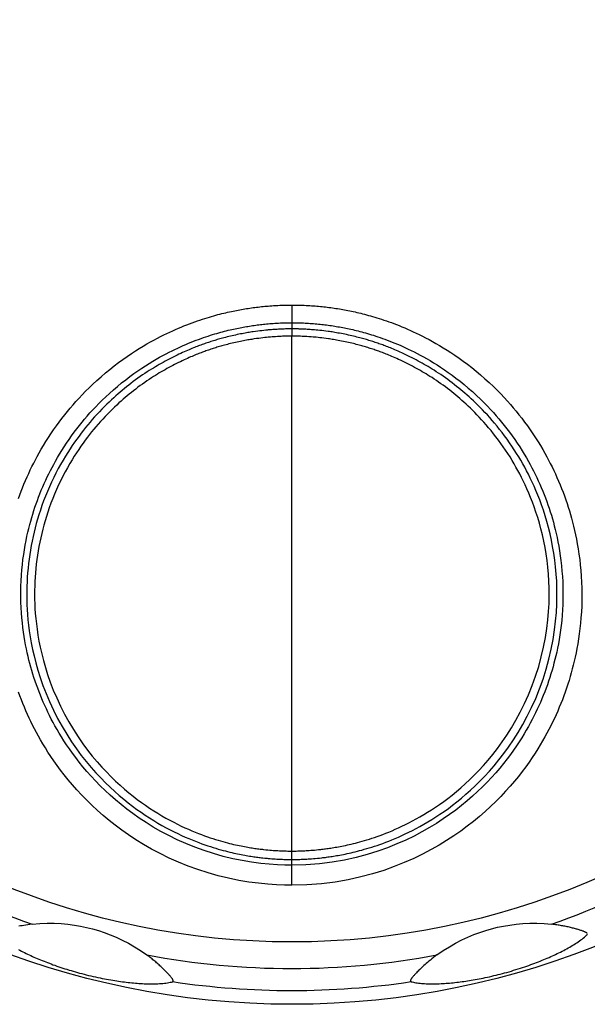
# Model space of a CAD drawing. Header units: millimetres. Extents: x 2431 to 3770, y -315 to 702.
# Tile 30 of 44: x 2892 to 2904, y -116 to -95. Entities that reach past the tile are written whole.
import ezdxf

# ---------------------------------------------------------------- set-up
doc = ezdxf.new("R2010")
doc.units = ezdxf.units.MM
doc.header["$LTSCALE"] = 65.395
doc.layers.add('5005-350G010DXF_CONTINUOUS_LINE', color=7, linetype='CONTINUOUS')

msp = doc.modelspace()

# ---------------------------------------------------------------- linework, layer by layer
at = {"layer": '5005-350G010DXF_CONTINUOUS_LINE', "color": 7, "linetype": 'Continuous'}
for p, q in [((2897.893, -101.112), (2897.893, -101.637)), ((2897.094, -101.693), (2897.041, -101.7)), ((2897.144, -101.686), (2897.094, -101.693)), ((2897.191, -101.68), (2897.144, -101.686)), ((2897.236, -101.675), (2897.191, -101.68)), ((2897.279, -101.67), (2897.236, -101.675)), ((2897.32, -101.666), (2897.279, -101.67)), ((2897.411, -101.657), (2897.376, -101.66)), ((2897.444, -101.654), (2897.411, -101.657)), ((2897.477, -101.652), (2897.444, -101.654)), ((2897.508, -101.65), (2897.477, -101.652)), ((2897.539, -101.648), (2897.508, -101.65)), ((2897.569, -101.646), (2897.539, -101.648)), ((2897.599, -101.644), (2897.569, -101.646)), ((2897.627, -101.643), (2897.599, -101.644)), ((2897.653, -101.642), (2897.627, -101.643)), ((2897.69, -101.64), (2897.653, -101.642)), ((2897.723, -101.639), (2897.69, -101.64)), ((2897.752, -101.638), (2897.723, -101.639)), ((2897.779, -101.638), (2897.752, -101.638)), ((2897.806, -101.637), (2897.779, -101.638)), ((2897.833, -101.637), (2897.806, -101.637)), ((2897.86, -101.637), (2897.833, -101.637)), ((2897.893, -101.637), (2897.86, -101.637)), ((2897.927, -101.637), (2897.893, -101.637)), ((2897.893, -101.637), (2897.893, -101.795)), ((2897.954, -101.637), (2897.927, -101.637)), ((2897.981, -101.637), (2897.954, -101.637)), ((2898.008, -101.638), (2897.981, -101.637)), ((2898.035, -101.638), (2898.008, -101.638)), ((2898.055, -101.639), (2898.035, -101.638)), ((2898.088, -101.64), (2898.055, -101.639)), ((2898.113, -101.641), (2898.088, -101.64)), ((2898.14, -101.642), (2898.113, -101.641)), ((2898.169, -101.643), (2898.14, -101.642)), ((2898.199, -101.645), (2898.169, -101.643)), ((2898.23, -101.647), (2898.199, -101.645)), ((2898.262, -101.649), (2898.23, -101.647)), ((2898.295, -101.651), (2898.262, -101.649)), ((2898.327, -101.653), (2898.295, -101.651)), ((2898.359, -101.656), (2898.327, -101.653)), ((2898.392, -101.659), (2898.359, -101.656)), ((2898.427, -101.662), (2898.392, -101.659)), ((2898.464, -101.665), (2898.427, -101.662)), ((2898.505, -101.669), (2898.464, -101.665)), ((2898.548, -101.674), (2898.505, -101.669)), ((2898.593, -101.68), (2898.548, -101.674)), ((2898.641, -101.686), (2898.593, -101.68)), ((2897.117, -101.85), (2897.066, -101.857)), ((2897.165, -101.843), (2897.117, -101.85)), ((2897.211, -101.837), (2897.165, -101.843)), ((2897.255, -101.832), (2897.211, -101.837)), ((2897.297, -101.827), (2897.255, -101.832)), ((2897.337, -101.823), (2897.297, -101.827)), ((2897.425, -101.815), (2897.392, -101.818)), ((2897.458, -101.812), (2897.425, -101.815)), ((2897.489, -101.81), (2897.458, -101.812)), ((2897.535, -101.807), (2897.489, -101.81)), ((2897.579, -101.804), (2897.535, -101.807)), ((2897.621, -101.802), (2897.579, -101.804)), ((2897.66, -101.8), (2897.621, -101.802)), ((2897.685, -101.799), (2897.66, -101.8)), ((2897.718, -101.798), (2897.685, -101.799)), ((2897.738, -101.797), (2897.718, -101.798)), ((2897.8, -101.796), (2897.783, -101.796)), ((2897.893, -113.844), (2897.893, -101.795)), ((2898.082, -101.798), (2898.061, -101.798)), ((2898.119, -101.8), (2898.082, -101.798)), ((2898.161, -101.802), (2898.119, -101.8)), ((2898.19, -101.803), (2898.161, -101.802)), ((2898.22, -101.805), (2898.19, -101.803)), ((2898.267, -101.808), (2898.22, -101.805)), ((2898.314, -101.811), (2898.267, -101.808)), ((2898.361, -101.815), (2898.314, -101.811)), ((2898.394, -101.818), (2898.361, -101.815)), ((2898.429, -101.821), (2898.394, -101.818)), ((2898.467, -101.825), (2898.429, -101.821)), ((2898.507, -101.829), (2898.467, -101.825)), ((2898.55, -101.834), (2898.507, -101.829)), ((2898.595, -101.84), (2898.55, -101.834)), ((2898.643, -101.846), (2898.595, -101.84)), ((2897.319, -113.063), (2897.364, -113.068)), ((2897.364, -113.068), (2897.407, -113.072)), ((2897.407, -113.072), (2897.448, -113.075)), ((2897.448, -113.075), (2897.486, -113.078)), ((2897.486, -113.078), (2897.522, -113.08)), ((2897.522, -113.08), (2897.555, -113.082)), ((2897.555, -113.082), (2897.587, -113.084)), ((2897.587, -113.084), (2897.618, -113.086)), ((2897.618, -113.086), (2897.648, -113.087)), ((2897.648, -113.087), (2897.679, -113.088)), ((2897.679, -113.088), (2897.709, -113.09)), ((2897.709, -113.09), (2897.738, -113.09)), ((2897.738, -113.09), (2897.766, -113.091)), ((2897.766, -113.091), (2897.804, -113.092)), ((2897.804, -113.092), (2897.839, -113.092)), ((2897.839, -113.092), (2897.886, -113.093)), ((2897.886, -113.093), (2897.893, -113.093)), ((2897.95, -113.092), (2897.985, -113.092)), ((2897.985, -113.092), (2898.024, -113.091)), ((2898.024, -113.091), (2898.051, -113.09)), ((2898.093, -113.089), (2898.121, -113.088)), ((2898.121, -113.088), (2898.15, -113.087)), ((2898.15, -113.087), (2898.18, -113.085)), ((2898.18, -113.085), (2898.21, -113.084)), ((2898.21, -113.084), (2898.242, -113.082)), ((2898.242, -113.082), (2898.276, -113.08)), ((2898.276, -113.08), (2898.312, -113.077)), ((2898.312, -113.077), (2898.351, -113.074)), ((2898.351, -113.074), (2898.392, -113.07)), ((2898.392, -113.07), (2898.435, -113.066)), ((2898.435, -113.066), (2898.48, -113.062)), ((2898.48, -113.062), (2898.529, -113.057)), ((2897.301, -113.247), (2897.348, -113.252)), ((2897.413, -113.257), (2897.454, -113.261)), ((2897.454, -113.261), (2897.492, -113.263)), ((2897.492, -113.263), (2897.528, -113.266)), ((2897.528, -113.266), (2897.561, -113.268)), ((2897.561, -113.268), (2897.593, -113.269)), ((2897.593, -113.269), (2897.625, -113.271)), ((2897.625, -113.271), (2897.657, -113.272)), ((2897.657, -113.272), (2897.688, -113.274)), ((2897.688, -113.274), (2897.718, -113.275)), ((2897.718, -113.275), (2897.747, -113.275)), ((2897.747, -113.275), (2897.775, -113.276)), ((2897.775, -113.276), (2897.802, -113.276)), ((2897.802, -113.276), (2897.838, -113.277)), ((2897.838, -113.277), (2897.869, -113.277)), ((2897.869, -113.277), (2897.893, -113.277)), ((2897.893, -113.277), (2897.92, -113.277)), ((2897.92, -113.277), (2897.952, -113.277)), ((2897.952, -113.277), (2897.988, -113.276)), ((2897.988, -113.276), (2898.014, -113.276)), ((2898.014, -113.276), (2898.041, -113.275)), ((2898.041, -113.275), (2898.07, -113.275)), ((2898.07, -113.275), (2898.099, -113.274)), ((2898.099, -113.274), (2898.128, -113.272)), ((2898.128, -113.272), (2898.158, -113.271)), ((2898.158, -113.271), (2898.188, -113.27)), ((2898.188, -113.27), (2898.22, -113.268)), ((2898.22, -113.268), (2898.253, -113.266)), ((2898.253, -113.266), (2898.288, -113.264)), ((2898.288, -113.264), (2898.325, -113.261)), ((2898.325, -113.261), (2898.365, -113.258)), ((2898.365, -113.258), (2898.407, -113.254)), ((2898.407, -113.254), (2898.452, -113.25)), ((2898.452, -113.25), (2898.499, -113.246)), ((2898.499, -113.246), (2898.548, -113.24))]:
    msp.add_line(p, q, dxfattribs=at)
for points in [[(2891.889, -105.36), (2891.918, -105.28), (2891.948, -105.2), (2891.979, -105.121), (2892.011, -105.041), (2892.045, -104.962), (2892.079, -104.884), (2892.115, -104.806), (2892.151, -104.729), (2892.188, -104.654), (2892.225, -104.58), (2892.262, -104.507), (2892.302, -104.433), (2892.345, -104.355), (2892.39, -104.276), (2892.439, -104.194), (2892.491, -104.109), (2892.547, -104.022), (2892.604, -103.935), (2892.663, -103.849), (2892.723, -103.764), (2892.784, -103.68), (2892.845, -103.6), (2892.906, -103.521), (2892.968, -103.445), (2893.029, -103.372), (2893.09, -103.3), (2893.153, -103.228), (2893.221, -103.154), (2893.291, -103.08), (2893.365, -103.004), (2893.443, -102.926), (2893.526, -102.847), (2893.612, -102.767), (2893.704, -102.686), (2893.8, -102.603), (2893.896, -102.524), (2893.993, -102.448), (2894.09, -102.374), (2894.185, -102.304), (2894.278, -102.238), (2894.369, -102.177), (2894.458, -102.119), (2894.544, -102.064), (2894.628, -102.014), (2894.71, -101.966), (2894.789, -101.921), (2894.865, -101.88), (2894.94, -101.84), (2895.011, -101.803), (2895.081, -101.769), (2895.148, -101.736), (2895.214, -101.705), (2895.277, -101.676), (2895.34, -101.648), (2895.402, -101.621), (2895.464, -101.595), (2895.524, -101.57), (2895.585, -101.546), (2895.644, -101.523), (2895.703, -101.501), (2895.761, -101.48), (2895.818, -101.46), (2895.874, -101.441), (2895.928, -101.423), (2895.982, -101.406), (2896.033, -101.39), (2896.083, -101.375), (2896.131, -101.361), (2896.178, -101.348), (2896.223, -101.335), (2896.266, -101.323), (2896.31, -101.312), (2896.354, -101.301), (2896.398, -101.29), (2896.441, -101.28), (2896.483, -101.27), (2896.524, -101.261), (2896.565, -101.252), (2896.604, -101.244), (2896.642, -101.236), (2896.68, -101.229), (2896.717, -101.222), (2896.753, -101.215), (2896.789, -101.209), (2896.826, -101.202), (2896.862, -101.196), (2896.898, -101.191), (2896.934, -101.185), (2896.971, -101.18), (2897.007, -101.174), (2897.044, -101.169), (2897.081, -101.165), (2897.117, -101.16), (2897.153, -101.156), (2897.189, -101.152), (2897.225, -101.148), (2897.261, -101.144), (2897.296, -101.14), (2897.333, -101.137), (2897.371, -101.134), (2897.41, -101.13), (2897.451, -101.127), (2897.493, -101.125), (2897.537, -101.122), (2897.582, -101.12), (2897.63, -101.117)], [(2897.63, -101.117), (2897.679, -101.115), (2897.729, -101.114), (2897.782, -101.113), (2897.837, -101.112), (2897.893, -101.112)], [(2897.893, -101.112), (2897.941, -101.112), (2897.988, -101.113), (2898.033, -101.113), (2898.077, -101.114), (2898.12, -101.116), (2898.163, -101.118), (2898.204, -101.119), (2898.245, -101.122), (2898.285, -101.124), (2898.325, -101.127), (2898.364, -101.13), (2898.403, -101.133), (2898.441, -101.136), (2898.48, -101.139), (2898.518, -101.143), (2898.555, -101.147), (2898.593, -101.151), (2898.631, -101.155), (2898.669, -101.16), (2898.708, -101.165), (2898.746, -101.17), (2898.784, -101.175), (2898.822, -101.18), (2898.86, -101.186), (2898.898, -101.192), (2898.936, -101.198), (2898.974, -101.204), (2899.012, -101.211), (2899.049, -101.218), (2899.087, -101.225), (2899.125, -101.232), (2899.163, -101.24), (2899.201, -101.248), (2899.24, -101.256), (2899.28, -101.265), (2899.321, -101.274), (2899.362, -101.284), (2899.405, -101.294), (2899.447, -101.305), (2899.489, -101.316), (2899.532, -101.327), (2899.576, -101.339), (2899.62, -101.351), (2899.665, -101.364), (2899.711, -101.377), (2899.76, -101.392), (2899.81, -101.407), (2899.861, -101.424), (2899.913, -101.441), (2899.967, -101.459), (2900.022, -101.479), (2900.077, -101.499), (2900.134, -101.52), (2900.192, -101.542), (2900.251, -101.565), (2900.31, -101.59), (2900.371, -101.615), (2900.432, -101.642), (2900.494, -101.669), (2900.558, -101.698), (2900.624, -101.729), (2900.69, -101.761), (2900.759, -101.795), (2900.83, -101.831), (2900.904, -101.87), (2900.979, -101.911), (2901.056, -101.954), (2901.135, -102), (2901.217, -102.049), (2901.3, -102.1), (2901.385, -102.155), (2901.472, -102.213), (2901.562, -102.275), (2901.653, -102.341), (2901.745, -102.41), (2901.841, -102.484), (2901.938, -102.563), (2902.034, -102.643), (2902.131, -102.728), (2902.226, -102.815), (2902.317, -102.901), (2902.402, -102.983), (2902.481, -103.064), (2902.556, -103.143), (2902.625, -103.219), (2902.69, -103.293), (2902.754, -103.367), (2902.817, -103.443), (2902.879, -103.519), (2902.94, -103.598), (2903.002, -103.679), (2903.063, -103.764), (2903.124, -103.849), (2903.183, -103.936), (2903.242, -104.025), (2903.297, -104.112), (2903.35, -104.198), (2903.399, -104.282), (2903.446, -104.363), (2903.488, -104.44), (2903.528, -104.514), (2903.566, -104.588), (2903.604, -104.665), (2903.641, -104.741), (2903.678, -104.819), (2903.713, -104.898), (2903.748, -104.978), (2903.782, -105.059), (2903.815, -105.14), (2903.846, -105.221), (2903.877, -105.302), (2903.906, -105.383), (2903.933, -105.464), (2903.96, -105.546), (2903.985, -105.627), (2904.009, -105.709), (2904.033, -105.792), (2904.055, -105.878), (2904.077, -105.965), (2904.099, -106.057), (2904.12, -106.152), (2904.14, -106.251), (2904.159, -106.354), (2904.178, -106.463), (2904.195, -106.576), (2904.211, -106.693), (2904.224, -106.813), (2904.236, -106.937), (2904.246, -107.064), (2904.253, -107.193), (2904.258, -107.324), (2904.259, -107.455), (2904.259, -107.587), (2904.255, -107.718), (2904.249, -107.846), (2904.24, -107.972), (2904.229, -108.094), (2904.217, -108.213), (2904.202, -108.327), (2904.187, -108.437), (2904.169, -108.543), (2904.151, -108.645), (2904.132, -108.743), (2904.112, -108.837), (2904.092, -108.927), (2904.071, -109.013), (2904.049, -109.098), (2904.027, -109.182), (2904.004, -109.264), (2903.979, -109.347), (2903.952, -109.432), (2903.924, -109.518), (2903.894, -109.604), (2903.863, -109.689), (2903.831, -109.773), (2903.798, -109.857), (2903.764, -109.939), (2903.73, -110.021), (2903.693, -110.102), (2903.656, -110.183), (2903.618, -110.263), (2903.578, -110.343), (2903.536, -110.424), (2903.493, -110.506), (2903.447, -110.589), (2903.398, -110.675), (2903.347, -110.762), (2903.291, -110.852), (2903.232, -110.945), (2903.169, -111.041), (2903.1, -111.14), (2903.027, -111.242), (2902.949, -111.347), (2902.866, -111.454), (2902.777, -111.562), (2902.683, -111.672), (2902.585, -111.782), (2902.48, -111.893), (2902.371, -112.004), (2902.256, -112.115), (2902.136, -112.225), (2902.01, -112.335), (2901.878, -112.443), (2901.741, -112.55), (2901.599, -112.655), (2901.449, -112.759), (2901.291, -112.861), (2901.125, -112.962), (2900.949, -113.061), (2900.764, -113.159), (2900.568, -113.254), (2900.361, -113.345), (2900.141, -113.433), (2899.91, -113.516), (2899.664, -113.592), (2899.405, -113.661), (2899.132, -113.723), (2898.844, -113.773), (2898.541, -113.81)], [(2897.893, -113.403), (2897.739, -113.401), (2897.574, -113.395), (2897.398, -113.383), (2897.208, -113.364), (2897.008, -113.337), (2896.803, -113.303), (2896.595, -113.26), (2896.383, -113.209), (2896.174, -113.15), (2895.967, -113.083), (2895.764, -113.009), (2895.567, -112.93), (2895.377, -112.845), (2895.193, -112.755), (2895.017, -112.662), (2894.851, -112.567), (2894.692, -112.469), (2894.542, -112.37), (2894.402, -112.272), (2894.271, -112.174), (2894.144, -112.074), (2894.022, -111.972), (2893.904, -111.869), (2893.792, -111.765), (2893.684, -111.66), (2893.582, -111.554), (2893.484, -111.45), (2893.393, -111.346), (2893.306, -111.243), (2893.224, -111.142), (2893.148, -111.043), (2893.076, -110.946), (2893.009, -110.852), (2892.947, -110.761), (2892.889, -110.673), (2892.835, -110.587), (2892.784, -110.505), (2892.738, -110.425), (2892.693, -110.347), (2892.652, -110.271), (2892.612, -110.196), (2892.574, -110.122), (2892.538, -110.048), (2892.503, -109.975), (2892.469, -109.901), (2892.436, -109.827), (2892.404, -109.752), (2892.373, -109.676), (2892.343, -109.6), (2892.314, -109.522), (2892.286, -109.445), (2892.258, -109.366), (2892.232, -109.288), (2892.208, -109.21), (2892.185, -109.133), (2892.163, -109.057), (2892.142, -108.98), (2892.122, -108.903), (2892.103, -108.824), (2892.084, -108.743), (2892.066, -108.658), (2892.048, -108.57), (2892.032, -108.479), (2892.016, -108.385), (2892.001, -108.287), (2891.988, -108.186), (2891.976, -108.082), (2891.965, -107.974), (2891.956, -107.864), (2891.95, -107.75), (2891.945, -107.634), (2891.942, -107.517), (2891.942, -107.399), (2891.945, -107.28), (2891.949, -107.161), (2891.956, -107.043), (2891.966, -106.925), (2891.977, -106.81), (2891.99, -106.697), (2892.006, -106.586), (2892.022, -106.48), (2892.04, -106.378), (2892.059, -106.28), (2892.078, -106.187), (2892.098, -106.098), (2892.118, -106.013), (2892.139, -105.931), (2892.161, -105.852), (2892.183, -105.775), (2892.205, -105.699), (2892.229, -105.624), (2892.253, -105.549), (2892.279, -105.475), (2892.306, -105.401), (2892.334, -105.326), (2892.363, -105.252), (2892.393, -105.178), (2892.425, -105.104), (2892.457, -105.03), (2892.49, -104.957), (2892.524, -104.885), (2892.558, -104.814), (2892.593, -104.745), (2892.628, -104.677), (2892.665, -104.608), (2892.705, -104.535), (2892.747, -104.461), (2892.792, -104.385), (2892.841, -104.306), (2892.893, -104.224), (2892.947, -104.143), (2893.002, -104.062), (2893.058, -103.982), (2893.115, -103.904), (2893.172, -103.829), (2893.23, -103.755), (2893.287, -103.684), (2893.344, -103.615), (2893.401, -103.549), (2893.461, -103.481), (2893.523, -103.412), (2893.589, -103.343), (2893.658, -103.271), (2893.731, -103.199), (2893.808, -103.125), (2893.889, -103.05), (2893.975, -102.973), (2894.065, -102.897), (2894.155, -102.822), (2894.245, -102.75), (2894.336, -102.681), (2894.425, -102.616), (2894.512, -102.555), (2894.597, -102.497), (2894.68, -102.443), (2894.761, -102.392), (2894.839, -102.345), (2894.915, -102.3), (2894.989, -102.259), (2895.06, -102.22), (2895.13, -102.183), (2895.197, -102.148), (2895.262, -102.116), (2895.326, -102.085), (2895.387, -102.056), (2895.447, -102.028), (2895.506, -102.002), (2895.564, -101.977), (2895.622, -101.952), (2895.679, -101.929), (2895.735, -101.907), (2895.791, -101.885), (2895.845, -101.865), (2895.899, -101.845), (2895.953, -101.826), (2896.005, -101.809), (2896.056, -101.792), (2896.105, -101.776), (2896.154, -101.761), (2896.2, -101.747), (2896.245, -101.734), (2896.289, -101.721), (2896.331, -101.71), (2896.372, -101.699), (2896.413, -101.688), (2896.454, -101.677), (2896.495, -101.667), (2896.535, -101.658), (2896.574, -101.649), (2896.613, -101.64), (2896.65, -101.632), (2896.687, -101.624), (2896.722, -101.617), (2896.757, -101.61), (2896.792, -101.604), (2896.826, -101.597), (2896.86, -101.591), (2896.894, -101.586), (2896.927, -101.58), (2896.962, -101.575), (2896.996, -101.569), (2897.03, -101.564), (2897.064, -101.559), (2897.099, -101.555), (2897.133, -101.55), (2897.168, -101.546), (2897.201, -101.542), (2897.235, -101.538), (2897.269, -101.534), (2897.302, -101.531), (2897.336, -101.527), (2897.37, -101.524), (2897.406, -101.521), (2897.442, -101.518), (2897.48, -101.515), (2897.52, -101.513), (2897.56, -101.51), (2897.603, -101.508), (2897.647, -101.506)], [(2897.647, -101.506), (2897.693, -101.504), (2897.74, -101.503), (2897.789, -101.502), (2897.84, -101.501), (2897.893, -101.501)], [(2897.893, -101.501), (2897.938, -101.501), (2897.981, -101.501), (2898.024, -101.502), (2898.065, -101.503), (2898.106, -101.505), (2898.145, -101.506), (2898.184, -101.508), (2898.222, -101.51), (2898.26, -101.512), (2898.297, -101.515), (2898.333, -101.517), (2898.37, -101.52), (2898.405, -101.523), (2898.441, -101.526), (2898.477, -101.53), (2898.512, -101.533), (2898.548, -101.537), (2898.584, -101.541), (2898.619, -101.546), (2898.655, -101.55), (2898.691, -101.555), (2898.727, -101.56), (2898.762, -101.565), (2898.798, -101.57), (2898.834, -101.576), (2898.869, -101.582), (2898.905, -101.587), (2898.94, -101.594), (2898.975, -101.6), (2899.01, -101.606), (2899.045, -101.613), (2899.081, -101.62), (2899.117, -101.628), (2899.153, -101.635), (2899.19, -101.644), (2899.228, -101.652), (2899.267, -101.661), (2899.306, -101.671), (2899.346, -101.681), (2899.386, -101.691), (2899.426, -101.702), (2899.467, -101.713), (2899.508, -101.724), (2899.551, -101.736), (2899.594, -101.749), (2899.639, -101.763), (2899.686, -101.777), (2899.734, -101.793), (2899.783, -101.809), (2899.833, -101.826), (2899.884, -101.844), (2899.936, -101.863), (2899.988, -101.882), (2900.042, -101.903), (2900.097, -101.925), (2900.153, -101.947), (2900.21, -101.971), (2900.267, -101.996), (2900.326, -102.022), (2900.386, -102.049), (2900.447, -102.078), (2900.51, -102.108), (2900.575, -102.14), (2900.641, -102.174), (2900.71, -102.21), (2900.78, -102.249), (2900.852, -102.289), (2900.926, -102.332), (2901.002, -102.378), (2901.08, -102.426), (2901.159, -102.477), (2901.241, -102.532), (2901.324, -102.589), (2901.409, -102.651), (2901.496, -102.715), (2901.585, -102.785), (2901.676, -102.858), (2901.766, -102.934), (2901.857, -103.013), (2901.946, -103.095), (2902.031, -103.175), (2902.11, -103.252), (2902.184, -103.328), (2902.254, -103.402), (2902.318, -103.473), (2902.379, -103.541), (2902.439, -103.611), (2902.498, -103.682), (2902.555, -103.753), (2902.613, -103.827), (2902.671, -103.903), (2902.728, -103.982), (2902.785, -104.062), (2902.841, -104.144), (2902.895, -104.227), (2902.947, -104.308), (2902.996, -104.388), (2903.042, -104.466), (2903.085, -104.542), (2903.125, -104.614), (2903.162, -104.683), (2903.198, -104.753), (2903.233, -104.824), (2903.268, -104.896), (2903.302, -104.969), (2903.336, -105.043), (2903.368, -105.119), (2903.4, -105.194), (2903.43, -105.27), (2903.46, -105.345), (2903.488, -105.421), (2903.515, -105.497), (2903.541, -105.572), (2903.565, -105.648), (2903.589, -105.724), (2903.611, -105.801), (2903.633, -105.879), (2903.654, -105.959), (2903.675, -106.041), (2903.695, -106.126), (2903.715, -106.215), (2903.733, -106.308), (2903.752, -106.405), (2903.769, -106.506), (2903.785, -106.612), (2903.799, -106.721), (2903.812, -106.834), (2903.823, -106.95), (2903.832, -107.068), (2903.839, -107.189), (2903.843, -107.312), (2903.845, -107.434), (2903.844, -107.557), (2903.84, -107.68), (2903.834, -107.8), (2903.826, -107.917), (2903.816, -108.032), (2903.804, -108.142), (2903.791, -108.249), (2903.776, -108.352), (2903.76, -108.451), (2903.743, -108.546), (2903.725, -108.638), (2903.706, -108.726), (2903.687, -108.81), (2903.668, -108.891), (2903.647, -108.97), (2903.626, -109.048), (2903.604, -109.125), (2903.581, -109.203), (2903.556, -109.283), (2903.53, -109.363), (2903.502, -109.443), (2903.473, -109.522), (2903.443, -109.601), (2903.412, -109.679), (2903.381, -109.756), (2903.348, -109.832), (2903.314, -109.908), (2903.28, -109.983), (2903.244, -110.058), (2903.206, -110.133), (2903.167, -110.209), (2903.127, -110.285), (2903.084, -110.363), (2903.038, -110.443), (2902.99, -110.524), (2902.938, -110.609), (2902.883, -110.696), (2902.823, -110.786), (2902.759, -110.878), (2902.691, -110.974), (2902.618, -111.071), (2902.54, -111.171), (2902.457, -111.272), (2902.369, -111.375), (2902.277, -111.478), (2902.18, -111.581), (2902.077, -111.685), (2901.97, -111.789), (2901.858, -111.892), (2901.74, -111.994), (2901.617, -112.095), (2901.489, -112.194), (2901.356, -112.292), (2901.216, -112.389), (2901.068, -112.485), (2900.913, -112.579), (2900.749, -112.672), (2900.576, -112.763), (2900.393, -112.851), (2900.199, -112.937), (2899.993, -113.019), (2899.777, -113.096), (2899.547, -113.168), (2899.305, -113.233), (2899.05, -113.29), (2898.781, -113.337), (2898.498, -113.373)], [(2897.041, -101.7), (2897.014, -101.704), (2896.986, -101.708), (2896.957, -101.713), (2896.927, -101.718), (2896.896, -101.723), (2896.865, -101.729), (2896.832, -101.734), (2896.799, -101.741), (2896.764, -101.747), (2896.728, -101.754), (2896.692, -101.762), (2896.655, -101.77), (2896.617, -101.778), (2896.58, -101.786), (2896.543, -101.795), (2896.506, -101.804), (2896.47, -101.813), (2896.436, -101.822), (2896.403, -101.831), (2896.371, -101.839), (2896.341, -101.848), (2896.311, -101.856), (2896.283, -101.864), (2896.254, -101.872), (2896.227, -101.881), (2896.199, -101.889), (2896.171, -101.898), (2896.143, -101.906), (2896.116, -101.915), (2896.088, -101.924), (2896.06, -101.933), (2896.033, -101.942), (2896.005, -101.952), (2895.977, -101.961), (2895.95, -101.971), (2895.923, -101.98), (2895.896, -101.99), (2895.868, -102), (2895.841, -102.01), (2895.814, -102.021), (2895.787, -102.031), (2895.759, -102.042), (2895.73, -102.054), (2895.7, -102.066), (2895.669, -102.079), (2895.637, -102.092), (2895.603, -102.107), (2895.568, -102.122), (2895.532, -102.138), (2895.494, -102.155), (2895.455, -102.174), (2895.413, -102.193), (2895.372, -102.213), (2895.329, -102.234), (2895.285, -102.255), (2895.242, -102.278), (2895.198, -102.3), (2895.154, -102.323), (2895.111, -102.346), (2895.068, -102.37), (2895.024, -102.394), (2894.981, -102.418), (2894.939, -102.443), (2894.896, -102.468), (2894.853, -102.494), (2894.808, -102.521), (2894.763, -102.55), (2894.716, -102.58), (2894.667, -102.612), (2894.617, -102.646), (2894.566, -102.681), (2894.514, -102.718), (2894.462, -102.755), (2894.411, -102.793), (2894.361, -102.831), (2894.312, -102.869), (2894.263, -102.908), (2894.216, -102.946), (2894.17, -102.984), (2894.124, -103.023), (2894.077, -103.063), (2894.031, -103.103), (2893.983, -103.146), (2893.933, -103.192), (2893.881, -103.241), (2893.829, -103.291), (2893.776, -103.343), (2893.722, -103.398), (2893.669, -103.453), (2893.616, -103.51), (2893.563, -103.568), (2893.512, -103.626), (2893.462, -103.684), (2893.413, -103.742), (2893.365, -103.801), (2893.317, -103.861), (2893.269, -103.923), (2893.221, -103.987), (2893.172, -104.053), (2893.123, -104.122), (2893.073, -104.194), (2893.023, -104.27), (2892.972, -104.348), (2892.921, -104.431), (2892.869, -104.517), (2892.817, -104.608), (2892.766, -104.702), (2892.715, -104.799), (2892.665, -104.899), (2892.617, -105), (2892.571, -105.102), (2892.526, -105.205), (2892.484, -105.308), (2892.444, -105.411), (2892.407, -105.513), (2892.372, -105.614), (2892.34, -105.712), (2892.311, -105.809), (2892.283, -105.905), (2892.258, -106.001), (2892.234, -106.096), (2892.212, -106.193), (2892.191, -106.29), (2892.172, -106.389), (2892.155, -106.488), (2892.139, -106.588), (2892.124, -106.687), (2892.112, -106.787), (2892.101, -106.887), (2892.092, -106.987), (2892.085, -107.086), (2892.079, -107.185), (2892.076, -107.283), (2892.074, -107.382), (2892.073, -107.482), (2892.074, -107.583), (2892.078, -107.687), (2892.083, -107.794), (2892.09, -107.904), (2892.1, -108.019), (2892.113, -108.138), (2892.129, -108.262), (2892.149, -108.392), (2892.173, -108.527), (2892.201, -108.667), (2892.234, -108.813), (2892.272, -108.965), (2892.317, -109.122), (2892.368, -109.286), (2892.428, -109.458), (2892.496, -109.636), (2892.572, -109.815), (2892.657, -109.998), (2892.75, -110.181), (2892.848, -110.359), (2892.95, -110.529), (2893.056, -110.694), (2893.164, -110.849), (2893.271, -110.994), (2893.378, -111.13), (2893.485, -111.257), (2893.591, -111.377), (2893.696, -111.489), (2893.8, -111.594), (2893.903, -111.694), (2894.004, -111.787), (2894.104, -111.875), (2894.203, -111.957), (2894.299, -112.035), (2894.395, -112.108), (2894.489, -112.178), (2894.581, -112.243), (2894.674, -112.306), (2894.767, -112.366), (2894.86, -112.424), (2894.951, -112.479), (2895.042, -112.531), (2895.132, -112.58), (2895.22, -112.627), (2895.306, -112.67), (2895.39, -112.711), (2895.472, -112.75), (2895.552, -112.786), (2895.63, -112.819), (2895.705, -112.85), (2895.778, -112.879), (2895.848, -112.906), (2895.916, -112.931), (2895.981, -112.954), (2896.045, -112.976), (2896.106, -112.996), (2896.165, -113.015), (2896.222, -113.032), (2896.278, -113.048), (2896.331, -113.064), (2896.383, -113.078), (2896.433, -113.091), (2896.482, -113.103), (2896.529, -113.115)], [(2897.376, -101.66), (2897.358, -101.662), (2897.32, -101.666)], [(2898.548, -113.24), (2898.574, -113.237), (2898.6, -113.234), (2898.628, -113.231), (2898.656, -113.227), (2898.684, -113.223), (2898.714, -113.219), (2898.745, -113.215), (2898.776, -113.21), (2898.808, -113.205), (2898.842, -113.199), (2898.876, -113.194), (2898.912, -113.187), (2898.948, -113.181), (2898.986, -113.174), (2899.025, -113.166), (2899.065, -113.158), (2899.106, -113.149), (2899.149, -113.14), (2899.193, -113.13), (2899.238, -113.12), (2899.284, -113.108), (2899.332, -113.096), (2899.381, -113.084), (2899.431, -113.07), (2899.483, -113.055), (2899.536, -113.04), (2899.591, -113.024), (2899.647, -113.006), (2899.705, -112.987), (2899.764, -112.968), (2899.826, -112.946), (2899.889, -112.924), (2899.953, -112.9), (2900.02, -112.874), (2900.089, -112.846), (2900.16, -112.817), (2900.233, -112.786), (2900.307, -112.752), (2900.383, -112.717), (2900.461, -112.679), (2900.541, -112.639), (2900.622, -112.597), (2900.705, -112.552), (2900.79, -112.505), (2900.876, -112.454), (2900.964, -112.401), (2901.053, -112.345), (2901.143, -112.285), (2901.235, -112.222), (2901.328, -112.156), (2901.422, -112.086), (2901.518, -112.011), (2901.616, -111.931), (2901.715, -111.847), (2901.815, -111.757), (2901.917, -111.662), (2902.02, -111.561), (2902.124, -111.454), (2902.228, -111.34), (2902.333, -111.22), (2902.439, -111.091), (2902.545, -110.955), (2902.651, -110.81), (2902.756, -110.656), (2902.86, -110.492), (2902.962, -110.317), (2903.061, -110.135), (2903.156, -109.943), (2903.247, -109.742), (2903.33, -109.535), (2903.407, -109.322), (2903.476, -109.103), (2903.536, -108.884), (2903.586, -108.666), (2903.628, -108.45), (2903.66, -108.242), (2903.684, -108.046), (2903.7, -107.858), (2903.709, -107.677), (2903.713, -107.503), (2903.712, -107.336), (2903.706, -107.173), (2903.696, -107.014), (2903.682, -106.859), (2903.664, -106.707), (2903.643, -106.558), (2903.618, -106.412), (2903.591, -106.269), (2903.56, -106.13), (2903.527, -105.994), (2903.491, -105.862), (2903.454, -105.735), (2903.414, -105.612), (2903.374, -105.496), (2903.333, -105.385), (2903.292, -105.281), (2903.25, -105.181), (2903.209, -105.086), (2903.168, -104.996), (2903.127, -104.91), (2903.086, -104.827), (2903.045, -104.748), (2903.004, -104.67), (2902.961, -104.594), (2902.918, -104.519), (2902.874, -104.444), (2902.826, -104.367), (2902.776, -104.289), (2902.725, -104.212), (2902.672, -104.135), (2902.618, -104.059), (2902.563, -103.984), (2902.508, -103.911), (2902.453, -103.84), (2902.398, -103.772), (2902.344, -103.707), (2902.29, -103.644), (2902.237, -103.583), (2902.184, -103.525), (2902.132, -103.468), (2902.08, -103.414), (2902.029, -103.361), (2901.978, -103.311), (2901.929, -103.263), (2901.88, -103.216), (2901.832, -103.172), (2901.784, -103.129), (2901.738, -103.088), (2901.693, -103.048), (2901.648, -103.01), (2901.602, -102.972), (2901.556, -102.934), (2901.51, -102.897), (2901.462, -102.86), (2901.414, -102.822), (2901.364, -102.785), (2901.314, -102.748), (2901.263, -102.711), (2901.212, -102.675), (2901.161, -102.64), (2901.111, -102.607), (2901.062, -102.575), (2901.016, -102.545), (2900.971, -102.517), (2900.926, -102.49), (2900.883, -102.464), (2900.841, -102.439), (2900.799, -102.415), (2900.756, -102.39), (2900.712, -102.366), (2900.668, -102.342), (2900.623, -102.318), (2900.578, -102.294), (2900.532, -102.271), (2900.486, -102.248), (2900.44, -102.225), (2900.395, -102.203), (2900.351, -102.182), (2900.308, -102.162), (2900.267, -102.144), (2900.228, -102.126), (2900.19, -102.11), (2900.155, -102.094), (2900.121, -102.08), (2900.088, -102.067), (2900.057, -102.054), (2900.027, -102.042), (2899.998, -102.031), (2899.97, -102.02), (2899.942, -102.009), (2899.915, -101.999), (2899.888, -101.989), (2899.86, -101.979), (2899.833, -101.969), (2899.805, -101.96), (2899.778, -101.95), (2899.75, -101.941), (2899.722, -101.932), (2899.694, -101.923), (2899.667, -101.914), (2899.639, -101.905), (2899.611, -101.896), (2899.583, -101.888), (2899.556, -101.879), (2899.528, -101.871), (2899.5, -101.863), (2899.472, -101.855), (2899.443, -101.847), (2899.414, -101.839), (2899.383, -101.831), (2899.351, -101.822), (2899.318, -101.814), (2899.284, -101.805), (2899.248, -101.796), (2899.211, -101.788), (2899.174, -101.779), (2899.135, -101.77), (2899.095, -101.762), (2899.056, -101.754)], [(2899.056, -101.754), (2899.017, -101.746), (2898.979, -101.739), (2898.941, -101.732), (2898.905, -101.726), (2898.87, -101.72), (2898.837, -101.714), (2898.805, -101.709), (2898.775, -101.704), (2898.746, -101.7), (2898.718, -101.696), (2898.691, -101.692), (2898.641, -101.686)], [(2897.066, -101.857), (2897.039, -101.861), (2897.012, -101.865), (2896.984, -101.869), (2896.955, -101.874), (2896.925, -101.879), (2896.894, -101.885), (2896.863, -101.89), (2896.83, -101.896), (2896.796, -101.903), (2896.762, -101.91), (2896.726, -101.917), (2896.691, -101.924), (2896.654, -101.932), (2896.618, -101.941), (2896.582, -101.949), (2896.547, -101.958), (2896.512, -101.967), (2896.479, -101.975), (2896.447, -101.984), (2896.416, -101.992), (2896.386, -102), (2896.358, -102.008), (2896.33, -102.016), (2896.302, -102.024), (2896.275, -102.032), (2896.248, -102.04), (2896.221, -102.049), (2896.194, -102.057), (2896.167, -102.066), (2896.141, -102.074), (2896.114, -102.083), (2896.087, -102.092), (2896.06, -102.101), (2896.033, -102.11), (2896.006, -102.12), (2895.98, -102.129), (2895.954, -102.139), (2895.928, -102.148), (2895.902, -102.158), (2895.875, -102.168), (2895.849, -102.178), (2895.821, -102.189), (2895.793, -102.2), (2895.765, -102.212), (2895.735, -102.224), (2895.703, -102.238), (2895.671, -102.251), (2895.637, -102.266), (2895.602, -102.282), (2895.565, -102.299), (2895.526, -102.316), (2895.486, -102.335), (2895.446, -102.355), (2895.404, -102.375), (2895.362, -102.396), (2895.319, -102.418), (2895.277, -102.44), (2895.234, -102.462), (2895.192, -102.485), (2895.15, -102.508), (2895.108, -102.531), (2895.066, -102.555), (2895.025, -102.579), (2894.983, -102.603), (2894.941, -102.628), (2894.898, -102.655), (2894.854, -102.682), (2894.809, -102.712), (2894.761, -102.743), (2894.712, -102.776), (2894.663, -102.81), (2894.613, -102.845), (2894.563, -102.881), (2894.513, -102.918), (2894.465, -102.955), (2894.417, -102.992), (2894.37, -103.029), (2894.324, -103.066), (2894.279, -103.103), (2894.234, -103.141), (2894.189, -103.18), (2894.144, -103.219), (2894.097, -103.261), (2894.049, -103.306), (2893.999, -103.353), (2893.948, -103.402), (2893.896, -103.453), (2893.844, -103.505), (2893.793, -103.559), (2893.741, -103.614), (2893.69, -103.67), (2893.64, -103.727), (2893.592, -103.783), (2893.545, -103.839), (2893.497, -103.897), (2893.451, -103.955), (2893.405, -104.015), (2893.358, -104.077), (2893.31, -104.142), (2893.263, -104.209), (2893.215, -104.279), (2893.166, -104.352), (2893.117, -104.428), (2893.067, -104.508), (2893.017, -104.592), (2892.966, -104.681), (2892.916, -104.772), (2892.867, -104.866), (2892.818, -104.963), (2892.772, -105.061), (2892.727, -105.16), (2892.684, -105.26), (2892.643, -105.36), (2892.604, -105.46), (2892.568, -105.559), (2892.534, -105.656), (2892.503, -105.752), (2892.475, -105.846), (2892.448, -105.939), (2892.424, -106.032), (2892.401, -106.125), (2892.379, -106.218), (2892.359, -106.313), (2892.34, -106.409), (2892.323, -106.505), (2892.308, -106.602), (2892.294, -106.699), (2892.282, -106.796), (2892.272, -106.893), (2892.263, -106.989), (2892.256, -107.086), (2892.251, -107.182), (2892.247, -107.277), (2892.245, -107.373), (2892.245, -107.47), (2892.246, -107.568), (2892.249, -107.668), (2892.254, -107.772), (2892.261, -107.879), (2892.271, -107.991), (2892.284, -108.107), (2892.299, -108.227), (2892.318, -108.353), (2892.341, -108.484), (2892.369, -108.62), (2892.401, -108.762), (2892.438, -108.909), (2892.481, -109.062), (2892.531, -109.221), (2892.59, -109.388), (2892.656, -109.56), (2892.73, -109.734), (2892.812, -109.911), (2892.902, -110.089), (2892.997, -110.261), (2893.097, -110.427), (2893.2, -110.587), (2893.304, -110.737), (2893.408, -110.878), (2893.512, -111.009), (2893.616, -111.133), (2893.719, -111.249), (2893.821, -111.358), (2893.922, -111.46), (2894.021, -111.557), (2894.12, -111.647), (2894.217, -111.732), (2894.312, -111.812), (2894.406, -111.888), (2894.499, -111.959), (2894.59, -112.026), (2894.68, -112.089), (2894.769, -112.15), (2894.86, -112.209), (2894.95, -112.265), (2895.039, -112.318), (2895.127, -112.369), (2895.214, -112.417), (2895.299, -112.462), (2895.383, -112.504), (2895.465, -112.544), (2895.544, -112.581), (2895.622, -112.616), (2895.697, -112.648), (2895.77, -112.678), (2895.841, -112.706), (2895.909, -112.732), (2895.975, -112.757), (2896.038, -112.779), (2896.1, -112.8), (2896.159, -112.82), (2896.217, -112.838), (2896.272, -112.855), (2896.326, -112.871), (2896.378, -112.885), (2896.428, -112.899), (2896.477, -112.912), (2896.524, -112.924), (2896.569, -112.935)], [(2897.392, -101.818), (2897.374, -101.82), (2897.337, -101.823)], [(2897.783, -101.796), (2897.756, -101.797), (2897.738, -101.797)], [(2897.826, -101.796), (2897.809, -101.796), (2897.8, -101.796)], [(2897.852, -101.795), (2897.835, -101.796), (2897.826, -101.796)], [(2897.893, -101.795), (2897.886, -101.796), (2897.877, -101.796), (2897.869, -101.795), (2897.861, -101.795), (2897.852, -101.795)], [(2897.952, -101.796), (2897.935, -101.795), (2897.926, -101.795), (2897.918, -101.795), (2897.909, -101.796), (2897.901, -101.796), (2897.893, -101.795)], [(2897.978, -101.796), (2897.961, -101.796), (2897.952, -101.796)], [(2898.004, -101.796), (2897.987, -101.796), (2897.978, -101.796)], [(2898.061, -101.798), (2898.05, -101.797), (2898.041, -101.797), (2898.004, -101.796)], [(2898.529, -113.057), (2898.554, -113.054), (2898.579, -113.051), (2898.606, -113.047), (2898.633, -113.044), (2898.661, -113.04), (2898.69, -113.036), (2898.719, -113.032), (2898.75, -113.027), (2898.781, -113.022), (2898.814, -113.017), (2898.847, -113.011), (2898.881, -113.005), (2898.917, -112.999), (2898.953, -112.992), (2898.991, -112.985), (2899.03, -112.977), (2899.07, -112.968), (2899.111, -112.96), (2899.154, -112.95), (2899.198, -112.94), (2899.243, -112.929), (2899.289, -112.917), (2899.337, -112.905), (2899.385, -112.892), (2899.436, -112.877), (2899.487, -112.862), (2899.541, -112.847), (2899.595, -112.83), (2899.651, -112.812), (2899.709, -112.792), (2899.768, -112.772), (2899.829, -112.75), (2899.892, -112.726), (2899.957, -112.701), (2900.024, -112.675), (2900.093, -112.646), (2900.163, -112.616), (2900.235, -112.583), (2900.309, -112.549), (2900.385, -112.513), (2900.462, -112.474), (2900.541, -112.433), (2900.622, -112.389), (2900.704, -112.343), (2900.788, -112.294), (2900.873, -112.243), (2900.959, -112.188), (2901.046, -112.131), (2901.135, -112.069), (2901.226, -112.005), (2901.317, -111.937), (2901.41, -111.864), (2901.505, -111.787), (2901.601, -111.705), (2901.699, -111.618), (2901.798, -111.526), (2901.897, -111.428), (2901.998, -111.324), (2902.1, -111.213), (2902.202, -111.097), (2902.304, -110.972), (2902.407, -110.84), (2902.51, -110.699), (2902.612, -110.55), (2902.713, -110.39), (2902.812, -110.221), (2902.908, -110.044), (2903.001, -109.858), (2903.088, -109.663), (2903.169, -109.462), (2903.244, -109.255), (2903.311, -109.043), (2903.369, -108.83), (2903.418, -108.619), (2903.459, -108.409), (2903.49, -108.208), (2903.513, -108.017), (2903.528, -107.835), (2903.538, -107.659), (2903.542, -107.49), (2903.541, -107.328), (2903.535, -107.17), (2903.525, -107.016), (2903.512, -106.865), (2903.494, -106.718), (2903.474, -106.573), (2903.45, -106.431), (2903.423, -106.293), (2903.393, -106.157), (2903.361, -106.025), (2903.327, -105.898), (2903.29, -105.774), (2903.252, -105.655), (2903.213, -105.542), (2903.173, -105.435), (2903.133, -105.333), (2903.093, -105.237), (2903.053, -105.145), (2903.013, -105.057), (2902.973, -104.973), (2902.933, -104.893), (2902.894, -104.816), (2902.854, -104.74), (2902.813, -104.667), (2902.771, -104.594), (2902.728, -104.521), (2902.682, -104.446), (2902.633, -104.371), (2902.584, -104.296), (2902.533, -104.222), (2902.48, -104.147), (2902.427, -104.075), (2902.373, -104.004), (2902.319, -103.935), (2902.266, -103.868), (2902.213, -103.805), (2902.161, -103.744), (2902.11, -103.685), (2902.058, -103.628), (2902.007, -103.573), (2901.957, -103.521), (2901.908, -103.47), (2901.859, -103.421), (2901.811, -103.374), (2901.763, -103.329), (2901.716, -103.286), (2901.671, -103.244), (2901.626, -103.204), (2901.582, -103.166), (2901.538, -103.129), (2901.494, -103.092), (2901.449, -103.055), (2901.404, -103.019), (2901.358, -102.983), (2901.31, -102.946), (2901.263, -102.91), (2901.214, -102.874), (2901.164, -102.838), (2901.115, -102.804), (2901.066, -102.77), (2901.017, -102.737), (2900.97, -102.706), (2900.925, -102.677), (2900.881, -102.65), (2900.838, -102.624), (2900.797, -102.599), (2900.756, -102.575), (2900.715, -102.551), (2900.673, -102.527), (2900.63, -102.504), (2900.587, -102.48), (2900.544, -102.457), (2900.499, -102.434), (2900.455, -102.411), (2900.41, -102.389), (2900.365, -102.367), (2900.322, -102.345), (2900.279, -102.325), (2900.237, -102.306), (2900.197, -102.287), (2900.159, -102.27), (2900.122, -102.254), (2900.088, -102.24), (2900.055, -102.226), (2900.024, -102.213), (2899.993, -102.2), (2899.964, -102.189), (2899.936, -102.178), (2899.909, -102.167), (2899.882, -102.157), (2899.856, -102.147), (2899.829, -102.138), (2899.803, -102.128), (2899.776, -102.118), (2899.75, -102.109), (2899.723, -102.1), (2899.696, -102.091), (2899.669, -102.082), (2899.642, -102.073), (2899.615, -102.064), (2899.588, -102.056), (2899.561, -102.047), (2899.534, -102.039), (2899.507, -102.031), (2899.48, -102.023), (2899.453, -102.015), (2899.426, -102.007), (2899.397, -101.999), (2899.369, -101.991), (2899.339, -101.983), (2899.308, -101.975), (2899.276, -101.967), (2899.243, -101.959), (2899.208, -101.95), (2899.173, -101.942), (2899.136, -101.933), (2899.099, -101.925), (2899.061, -101.917), (2899.023, -101.909)], [(2899.023, -101.909), (2898.985, -101.902), (2898.947, -101.895), (2898.911, -101.888), (2898.876, -101.882), (2898.842, -101.876), (2898.81, -101.871), (2898.779, -101.866), (2898.75, -101.861), (2898.721, -101.857), (2898.694, -101.853), (2898.643, -101.846)], [(2897.893, -113.844), (2897.729, -113.843), (2897.552, -113.836), (2897.363, -113.822), (2897.16, -113.801), (2896.946, -113.773), (2896.727, -113.736), (2896.504, -113.69), (2896.277, -113.635), (2896.053, -113.572), (2895.832, -113.501), (2895.614, -113.422), (2895.403, -113.337), (2895.2, -113.246), (2895.003, -113.15), (2894.815, -113.051), (2894.637, -112.948), (2894.467, -112.844), (2894.307, -112.738), (2894.157, -112.633), (2894.017, -112.528), (2893.881, -112.421), (2893.75, -112.312), (2893.624, -112.201), (2893.504, -112.089), (2893.389, -111.977), (2893.279, -111.864), (2893.175, -111.752), (2893.077, -111.641), (2892.984, -111.531), (2892.897, -111.423), (2892.815, -111.317), (2892.738, -111.213), (2892.667, -111.113), (2892.6, -111.015), (2892.538, -110.921), (2892.481, -110.829), (2892.427, -110.741), (2892.377, -110.655), (2892.329, -110.572), (2892.285, -110.49), (2892.243, -110.41), (2892.202, -110.331), (2892.163, -110.252), (2892.126, -110.174), (2892.09, -110.095), (2892.054, -110.015), (2892.02, -109.935), (2891.987, -109.854), (2891.955, -109.772), (2891.923, -109.689), (2891.893, -109.606)], [(2896.569, -112.935), (2896.614, -112.946), (2896.656, -112.955), (2896.698, -112.965), (2896.738, -112.973), (2896.777, -112.981), (2896.815, -112.989), (2896.852, -112.996), (2896.888, -113.002), (2896.923, -113.009), (2896.957, -113.014), (2896.989, -113.02), (2897.021, -113.025), (2897.052, -113.03), (2897.082, -113.034), (2897.112, -113.038), (2897.14, -113.042), (2897.168, -113.046), (2897.195, -113.049), (2897.221, -113.052), (2897.246, -113.055), (2897.271, -113.058), (2897.319, -113.063)], [(2896.529, -113.115), (2896.574, -113.126), (2896.619, -113.136), (2896.661, -113.145), (2896.703, -113.154), (2896.743, -113.162), (2896.782, -113.17), (2896.82, -113.177), (2896.857, -113.184), (2896.893, -113.191), (2896.928, -113.197), (2896.962, -113.202), (2896.995, -113.207), (2897.027, -113.212), (2897.058, -113.217), (2897.088, -113.221), (2897.117, -113.225), (2897.146, -113.229), (2897.173, -113.232), (2897.2, -113.236), (2897.227, -113.239), (2897.252, -113.242), (2897.301, -113.247)], [(2897.893, -113.093), (2897.901, -113.093), (2897.95, -113.092)], [(2898.051, -113.09), (2898.065, -113.09), (2898.093, -113.089)], [(2897.348, -113.252), (2897.37, -113.254), (2897.413, -113.257)], [(2898.498, -113.373), (2898.202, -113.395), (2897.893, -113.403)], [(2898.541, -113.81), (2898.224, -113.834), (2897.893, -113.844)], [(2892.192, -114.698), (2892.144, -114.704), (2892.098, -114.71), (2892.054, -114.716), (2892.012, -114.723), (2891.972, -114.73), (2891.933, -114.737), (2891.896, -114.744)], [(2892.192, -114.698), (2892.359, -114.684), (2892.52, -114.678), (2892.676, -114.678), (2892.828, -114.686), (2892.976, -114.699), (2893.119, -114.717), (2893.256, -114.741), (2893.388, -114.769), (2893.519, -114.801), (2893.649, -114.839), (2893.776, -114.881), (2893.906, -114.929), (2894.037, -114.984), (2894.17, -115.047), (2894.304, -115.116), (2894.438, -115.193), (2894.573, -115.278), (2894.709, -115.373)], [(2901.077, -115.373), (2901.214, -115.277), (2901.351, -115.191), (2901.486, -115.114), (2901.622, -115.044), (2901.756, -114.981), (2901.89, -114.926), (2902.02, -114.878), (2902.149, -114.835), (2902.278, -114.798), (2902.409, -114.766), (2902.541, -114.739), (2902.677, -114.716), (2902.818, -114.698), (2902.965, -114.685), (2903.115, -114.678), (2903.27, -114.678), (2903.43, -114.684), (2903.595, -114.698)], [(2904.379, -114.902), (2904.377, -114.899), (2904.375, -114.895), (2904.371, -114.892), (2904.367, -114.888), (2904.361, -114.884), (2904.355, -114.881), (2904.349, -114.877), (2904.341, -114.873), (2904.333, -114.869), (2904.325, -114.866), (2904.315, -114.862), (2904.304, -114.857), (2904.293, -114.853), (2904.28, -114.848), (2904.266, -114.843), (2904.25, -114.838), (2904.234, -114.833), (2904.216, -114.827), (2904.197, -114.821), (2904.178, -114.815), (2904.159, -114.81), (2904.14, -114.804), (2904.119, -114.799), (2904.099, -114.793), (2904.077, -114.787), (2904.055, -114.782), (2904.032, -114.776), (2904.009, -114.77), (2903.985, -114.765), (2903.961, -114.759), (2903.937, -114.754), (2903.913, -114.749), (2903.888, -114.744), (2903.864, -114.739), (2903.839, -114.734), (2903.814, -114.73), (2903.789, -114.725), (2903.763, -114.721), (2903.737, -114.717), (2903.71, -114.713), (2903.683, -114.709), (2903.654, -114.706), (2903.625, -114.702), (2903.595, -114.698)], [(2900.51, -115.959), (2900.534, -115.966), (2900.56, -115.972), (2900.587, -115.978), (2900.616, -115.983), (2900.646, -115.987), (2900.676, -115.991), (2900.708, -115.995), (2900.74, -115.998), (2900.773, -116), (2900.807, -116.002), (2900.841, -116.004), (2900.876, -116.005), (2900.911, -116.006), (2900.946, -116.007), (2900.982, -116.007), (2901.019, -116.006), (2901.055, -116.006), (2901.092, -116.005), (2901.13, -116.003), (2901.167, -116.001), (2901.205, -115.999), (2901.242, -115.997), (2901.28, -115.994), (2901.319, -115.991), (2901.357, -115.988), (2901.395, -115.985), (2901.434, -115.981), (2901.472, -115.977), (2901.511, -115.972), (2901.55, -115.968), (2901.589, -115.963), (2901.629, -115.958), (2901.669, -115.952), (2901.709, -115.946), (2901.75, -115.94), (2901.791, -115.934), (2901.832, -115.927), (2901.874, -115.92), (2901.917, -115.913), (2901.96, -115.905), (2902.004, -115.896), (2902.048, -115.888), (2902.094, -115.879), (2902.14, -115.869), (2902.186, -115.859), (2902.233, -115.849), (2902.281, -115.838), (2902.328, -115.827), (2902.375, -115.816), (2902.421, -115.804), (2902.468, -115.792), (2902.515, -115.78), (2902.563, -115.767), (2902.611, -115.754), (2902.661, -115.74), (2902.711, -115.725), (2902.761, -115.71), (2902.811, -115.695), (2902.861, -115.679), (2902.91, -115.664), (2902.957, -115.648), (2903.004, -115.632), (2903.05, -115.616), (2903.095, -115.601), (2903.139, -115.585), (2903.182, -115.569), (2903.224, -115.554), (2903.265, -115.538), (2903.306, -115.522), (2903.346, -115.506), (2903.386, -115.49), (2903.425, -115.474), (2903.463, -115.458), (2903.501, -115.442), (2903.538, -115.426), (2903.576, -115.41), (2903.612, -115.393), (2903.648, -115.376), (2903.684, -115.36), (2903.72, -115.343), (2903.756, -115.325), (2903.791, -115.308), (2903.826, -115.29), (2903.86, -115.272), (2903.894, -115.254), (2903.928, -115.236), (2903.962, -115.218), (2903.994, -115.199), (2904.027, -115.18), (2904.059, -115.161), (2904.09, -115.142), (2904.121, -115.123), (2904.152, -115.103), (2904.181, -115.083), (2904.21, -115.063), (2904.238, -115.043), (2904.265, -115.023), (2904.291, -115.003), (2904.315, -114.982), (2904.338, -114.962), (2904.359, -114.942), (2904.379, -114.923)], [(2904.379, -114.923), (2904.38, -114.921)], [(2891.889, -115.253), (2891.922, -115.27), (2891.955, -115.288), (2891.989, -115.305), (2892.023, -115.321), (2892.057, -115.338), (2892.092, -115.355), (2892.126, -115.371), (2892.161, -115.387), (2892.197, -115.403), (2892.232, -115.419), (2892.268, -115.435), (2892.304, -115.45), (2892.34, -115.465), (2892.377, -115.481), (2892.415, -115.496), (2892.452, -115.511), (2892.491, -115.526), (2892.529, -115.541), (2892.569, -115.556), (2892.609, -115.571), (2892.649, -115.586), (2892.691, -115.6), (2892.733, -115.615), (2892.775, -115.63), (2892.819, -115.645), (2892.864, -115.659), (2892.909, -115.674), (2892.955, -115.688), (2893.002, -115.703), (2893.048, -115.717), (2893.094, -115.73), (2893.14, -115.744), (2893.187, -115.757), (2893.234, -115.77), (2893.282, -115.782), (2893.33, -115.795), (2893.38, -115.808), (2893.431, -115.82), (2893.482, -115.832), (2893.532, -115.844), (2893.583, -115.855), (2893.633, -115.866), (2893.683, -115.877), (2893.731, -115.886), (2893.779, -115.896), (2893.825, -115.905), (2893.871, -115.913), (2893.916, -115.921), (2893.961, -115.928), (2894.004, -115.935), (2894.048, -115.942), (2894.09, -115.948), (2894.133, -115.954), (2894.174, -115.96), (2894.216, -115.965), (2894.256, -115.97), (2894.297, -115.975), (2894.337, -115.979), (2894.377, -115.983), (2894.417, -115.987), (2894.457, -115.99), (2894.496, -115.994), (2894.535, -115.996), (2894.574, -115.999), (2894.614, -116.001), (2894.652, -116.003), (2894.691, -116.004), (2894.729, -116.005), (2894.767, -116.006), (2894.805, -116.006), (2894.843, -116.006), (2894.88, -116.006), (2894.917, -116.005), (2894.953, -116.004), (2894.989, -116.002), (2895.025, -115.999), (2895.06, -115.996), (2895.094, -115.993), (2895.128, -115.989), (2895.16, -115.984), (2895.191, -115.979), (2895.221, -115.973), (2895.249, -115.967), (2895.276, -115.959)], [(2895.276, -115.959), (2895.278, -115.959), (2895.279, -115.958), (2895.281, -115.956), (2895.282, -115.955), (2895.283, -115.953), (2895.285, -115.951), (2895.286, -115.949), (2895.286, -115.947), (2895.287, -115.944), (2895.287, -115.941), (2895.287, -115.938), (2895.286, -115.933), (2895.285, -115.929), (2895.283, -115.923), (2895.28, -115.917), (2895.277, -115.911), (2895.273, -115.905), (2895.269, -115.898), (2895.264, -115.89), (2895.258, -115.883), (2895.252, -115.875), (2895.245, -115.866), (2895.237, -115.856), (2895.228, -115.845), (2895.218, -115.834), (2895.207, -115.822), (2895.196, -115.809), (2895.183, -115.795), (2895.17, -115.781), (2895.156, -115.766), (2895.142, -115.752), (2895.128, -115.737), (2895.114, -115.722), (2895.098, -115.707), (2895.083, -115.691), (2895.066, -115.675), (2895.05, -115.659), (2895.032, -115.642), (2895.015, -115.626), (2894.997, -115.609), (2894.978, -115.592), (2894.96, -115.576), (2894.941, -115.559), (2894.922, -115.543), (2894.903, -115.526), (2894.884, -115.51), (2894.864, -115.493), (2894.844, -115.477), (2894.823, -115.46), (2894.802, -115.443), (2894.78, -115.426), (2894.757, -115.409), (2894.734, -115.391), (2894.709, -115.373)], [(2901.077, -115.373), (2901.039, -115.402), (2901.002, -115.43), (2900.967, -115.457), (2900.934, -115.484), (2900.902, -115.51), (2900.872, -115.535), (2900.844, -115.56), (2900.817, -115.584), (2900.791, -115.607), (2900.767, -115.629), (2900.744, -115.651), (2900.722, -115.671), (2900.701, -115.691), (2900.681, -115.71), (2900.663, -115.728), (2900.646, -115.746), (2900.629, -115.762), (2900.614, -115.778), (2900.6, -115.793), (2900.587, -115.807), (2900.575, -115.82), (2900.564, -115.832), (2900.554, -115.843), (2900.545, -115.854), (2900.537, -115.864), (2900.53, -115.873), (2900.523, -115.882), (2900.517, -115.891), (2900.511, -115.9), (2900.507, -115.908), (2900.503, -115.916), (2900.501, -115.922), (2900.499, -115.928), (2900.498, -115.933), (2900.498, -115.938), (2900.498, -115.942), (2900.499, -115.945), (2900.5, -115.948), (2900.501, -115.95), (2900.502, -115.952), (2900.503, -115.954), (2900.505, -115.956), (2900.506, -115.957), (2900.508, -115.958), (2900.51, -115.959)]]:
    msp.add_lwpolyline(points, dxfattribs=at)
for radius in [18, 16.633]:
    msp.add_circle((2897.893, -98.455), radius, dxfattribs=at)
for radius, start, end in [(17.215, 229.3417, 250.6588), (17.215, 289.3417, 310.6585), (17.215, 259.3417, 280.6588), (17.698, 261.497, 278.5028)]:
    msp.add_arc((2897.893, -98.455), radius, start, end, dxfattribs=at)

doc.saveas('drawing.dxf')
